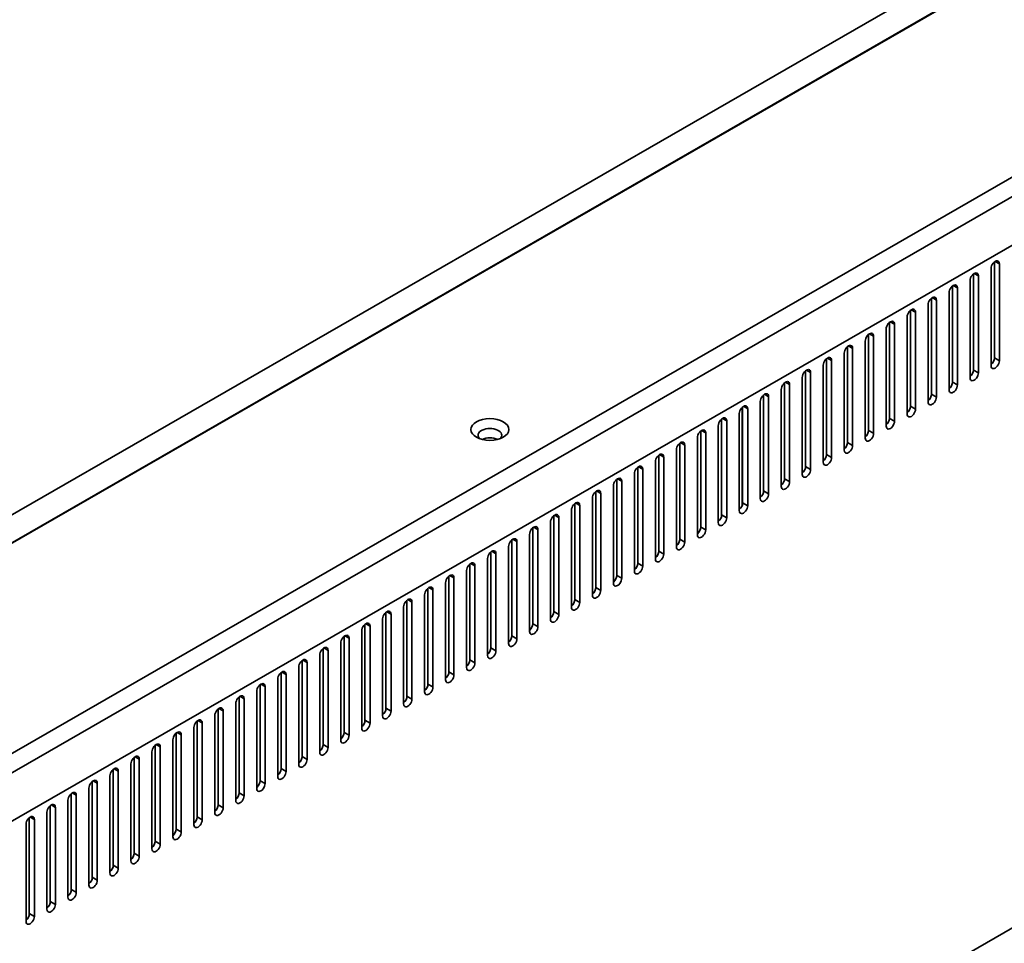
# Model space of a CAD drawing. Header units: millimetres. Extents: x 0 to 4200, y 0 to 2970.
# Tile 7 of 22: x 484 to 692, y 825 to 1020. Entities that reach past the tile are written whole.
import ezdxf

# ---------------------------------------------------------------- set-up
doc = ezdxf.new("R2010")
doc.units = ezdxf.units.MM
doc.header["$LTSCALE"] = 10
doc.layers.add('Sichtbare Kanten(ISO)', color=7, linetype='Continuous', lineweight=35)
doc.layers.add('Sichtbare tangentiale Kanten(ISO)', color=7, linetype='Continuous', lineweight=35)

msp = doc.modelspace()

# ---------------------------------------------------------------- linework, layer by layer
at = {"layer": 'Sichtbare Kanten(ISO)'}
for p, q in [((1101.58, 1272.29), (242.16, 777.39)), ((298.43, 745.27), (1136.64, 1227.95)), ((537.4, 739.03), (989.88, 999.6)), ((689.43, 948.83), (689.43, 969.05)), ((690.49, 968.66), (690.49, 948.22)), ((688.72, 947.2), (688.72, 967.64)), ((684.3, 944.66), (684.3, 965.09)), ((685.01, 946.28), (685.01, 966.5)), ((686.07, 966.11), (686.07, 945.67)), ((679.88, 942.11), (679.88, 962.55)), ((680.59, 943.74), (680.59, 963.96)), ((681.65, 963.57), (681.65, 943.13)), ((676.17, 941.19), (676.17, 961.41)), ((677.23, 961.02), (677.23, 940.58)), ((671.75, 938.65), (671.75, 958.87)), ((672.81, 958.48), (672.81, 938.04)), ((675.46, 939.57), (675.46, 960)), ((667.33, 936.1), (667.33, 956.32)), ((671.04, 937.02), (671.04, 957.46)), ((666.62, 934.48), (666.62, 954.91)), ((668.39, 955.93), (668.39, 935.49)), ((662.2, 931.93), (662.2, 952.37)), ((662.91, 933.56), (662.91, 953.78)), ((663.97, 953.39), (663.97, 932.95)), ((658.49, 931.01), (658.49, 951.23)), ((659.55, 950.84), (659.55, 930.4)), ((654.07, 928.47), (654.07, 948.69)), ((655.13, 948.3), (655.13, 927.86)), ((657.78, 929.39), (657.78, 949.82)), ((649.65, 925.92), (649.65, 946.14)), ((653.36, 926.84), (653.36, 947.28)), ((648.94, 924.3), (648.94, 944.73)), ((650.71, 945.75), (650.71, 925.31)), ((644.52, 921.75), (644.52, 942.19)), ((645.23, 923.38), (645.23, 943.6)), ((646.29, 943.21), (646.29, 922.77)), ((640.11, 919.21), (640.11, 939.64)), ((640.81, 920.83), (640.81, 941.05)), ((641.87, 940.66), (641.87, 920.22)), ((636.29, 938.41), (636.29, 917.74)), ((636.39, 918.29), (636.39, 938.51)), ((637.45, 938.12), (637.45, 917.68)), ((631.97, 915.74), (631.97, 935.96)), ((633.03, 935.57), (633.03, 915.13)), ((635.69, 916.66), (635.69, 937.1)), ((627.55, 913.2), (627.55, 933.42)), ((631.27, 914.12), (631.27, 934.55)), ((626.85, 911.57), (626.85, 932.01)), ((628.62, 933.03), (628.62, 912.59)), ((622.43, 909.03), (622.43, 929.46)), ((623.13, 910.66), (623.13, 930.87)), ((624.2, 930.48), (624.2, 910.04)), ((618.72, 908.11), (618.72, 928.33)), ((619.78, 927.94), (619.78, 907.5)), ((614.3, 905.57), (614.3, 925.78)), ((615.36, 925.39), (615.36, 904.95)), ((618.01, 906.48), (618.01, 926.92)), ((609.88, 903.02), (609.88, 923.24)), ((613.59, 903.94), (613.59, 924.37)), ((609.17, 901.39), (609.17, 921.83)), ((610.94, 922.85), (610.94, 902.41)), ((604.75, 898.85), (604.75, 919.29)), ((605.46, 900.48), (605.46, 920.69)), ((606.52, 920.3), (606.52, 899.86)), ((601.04, 897.93), (601.04, 918.15)), ((602.1, 917.76), (602.1, 897.32)), ((596.62, 895.39), (596.62, 915.6)), ((597.68, 915.21), (597.68, 894.77)), ((600.33, 896.3), (600.33, 916.74)), ((592.2, 892.84), (592.2, 913.06)), ((593.26, 912.67), (593.26, 892.23)), ((595.91, 893.76), (595.91, 914.2)), ((591.49, 891.21), (591.49, 911.65)), ((587.07, 888.67), (587.07, 909.11)), ((587.78, 890.3), (587.78, 910.51)), ((588.84, 910.12), (588.84, 889.68)), ((582.65, 886.12), (582.65, 906.56)), ((583.36, 887.75), (583.36, 907.97)), ((584.42, 907.58), (584.42, 887.14)), ((578.94, 885.21), (578.94, 905.42)), ((580, 905.03), (580, 884.59)), ((574.52, 882.66), (574.52, 902.88)), ((575.58, 902.49), (575.58, 882.05)), ((578.23, 883.58), (578.23, 904.02)), ((570.1, 880.12), (570.1, 900.33)), ((573.81, 881.03), (573.81, 901.47)), ((569.39, 878.49), (569.39, 898.93)), ((571.16, 899.94), (571.16, 879.5)), ((564.98, 875.94), (564.98, 896.38)), ((565.68, 877.57), (565.68, 897.79)), ((566.74, 897.4), (566.74, 876.96)), ((561.26, 875.03), (561.26, 895.24)), ((562.32, 894.85), (562.32, 874.41)), ((556.84, 872.48), (556.84, 892.7)), ((557.9, 892.31), (557.9, 871.87)), ((560.56, 873.4), (560.56, 893.84)), ((552.42, 869.94), (552.42, 890.15)), ((556.14, 870.85), (556.14, 891.29)), ((551.72, 868.31), (551.72, 888.75)), ((553.48, 889.76), (553.48, 869.32)), ((547.3, 865.76), (547.3, 886.2)), ((548, 867.39), (548, 887.61)), ((549.07, 887.22), (549.07, 866.78)), ((542.88, 863.22), (542.88, 883.66)), ((543.59, 864.85), (543.59, 885.06)), ((544.65, 884.67), (544.65, 864.23)), ((539.17, 862.3), (539.17, 882.52)), ((540.23, 882.13), (540.23, 861.69)), ((534.75, 859.76), (534.75, 879.97)), ((535.81, 879.58), (535.81, 859.14)), ((538.46, 860.67), (538.46, 881.11)), ((530.33, 857.21), (530.33, 877.43)), ((534.04, 858.13), (534.04, 878.57)), ((529.62, 855.58), (529.62, 876.02)), ((531.39, 877.04), (531.39, 856.6)), ((525.2, 853.04), (525.2, 873.48)), ((525.91, 854.67), (525.91, 874.88)), ((526.97, 874.49), (526.97, 854.05)), ((521.49, 852.12), (521.49, 872.34)), ((522.55, 871.95), (522.55, 851.51)), ((517.07, 849.58), (517.07, 869.79)), ((518.13, 869.4), (518.13, 848.96)), ((520.78, 850.49), (520.78, 870.93)), ((512.65, 847.03), (512.65, 867.25)), ((516.36, 847.95), (516.36, 868.39)), ((511.94, 845.4), (511.94, 865.84)), ((513.71, 866.86), (513.71, 846.42)), ((507.52, 842.86), (507.52, 863.3)), ((508.23, 844.49), (508.23, 864.7)), ((509.29, 864.31), (509.29, 843.87)), ((503.81, 841.94), (503.81, 862.16)), ((504.87, 861.77), (504.87, 841.33)), ((499.39, 839.4), (499.39, 859.61)), ((500.45, 859.22), (500.45, 838.78)), ((503.1, 840.31), (503.1, 860.75)), ((494.97, 836.85), (494.97, 857.07)), ((496.03, 856.68), (496.03, 836.24)), ((498.68, 837.77), (498.68, 858.21)), ((494.26, 835.22), (494.26, 855.66)), ((489.85, 832.68), (489.85, 853.12)), ((490.55, 834.31), (490.55, 854.52)), ((491.61, 854.13), (491.61, 833.7)), ((485.43, 830.13), (485.43, 850.57)), ((486.13, 831.76), (486.13, 851.98)), ((487.19, 851.59), (487.19, 831.15))]:
    msp.add_line(p, q, dxfattribs=at)
for centre, major_axis, ratio, start_param, end_param in [((689.6, 968.15), (0.62, 1.08), 0.578093, 5.495853, 8.637446), ((685.18, 965.6), (0.62, 1.08), 0.578093, 5.495853, 8.637446), ((680.76, 963.06), (0.62, 1.08), 0.578093, 5.495853, 8.637446), ((676.34, 960.51), (0.62, 1.08), 0.578093, 5.495853, 8.637446), ((671.93, 957.97), (0.62, 1.08), 0.578093, 5.495853, 8.637446), ((667.51, 955.42), (0.62, 1.08), 0.578093, 5.495853, 8.637446), ((663.09, 952.88), (0.62, 1.08), 0.578093, 5.495853, 8.637446), ((658.67, 950.33), (0.62, 1.08), 0.578093, 5.495853, 8.637446), ((654.25, 947.79), (0.62, 1.08), 0.578093, 5.495853, 8.637446), ((688.54, 948.32), (0.62, 1.08), 0.578093, 4.126415, 5.495853), ((689.6, 947.71), (-0.62, -1.08), 0.578093, 5.495853, 8.637446), ((649.83, 945.24), (0.62, 1.08), 0.578093, 5.495853, 8.637446), ((684.12, 945.78), (0.62, 1.08), 0.578093, 4.126415, 5.495853), ((645.41, 942.7), (0.62, 1.08), 0.578093, 5.495853, 8.637446), ((679.7, 943.23), (0.62, 1.08), 0.578093, 4.126415, 5.495853), ((685.18, 945.16), (-0.62, -1.08), 0.578093, 5.495853, 8.637446), ((680.76, 942.62), (-0.62, -1.08), 0.578093, 5.495853, 8.637446), ((640.99, 940.15), (0.62, 1.08), 0.578093, 5.495853, 8.637446), ((675.28, 940.69), (0.62, 1.08), 0.578093, 4.126415, 5.495853), ((676.34, 940.07), (-0.62, -1.08), 0.578093, 5.495853, 8.637446), ((636.57, 937.61), (0.62, 1.08), 0.578093, 5.495853, 8.637446), ((670.86, 938.14), (0.62, 1.08), 0.578093, 4.126415, 5.495853), ((671.93, 937.53), (-0.62, -1.08), 0.578093, 5.495853, 8.637446), ((632.15, 935.06), (0.62, 1.08), 0.578093, 5.495853, 8.637446), ((666.45, 935.6), (0.62, 1.08), 0.578093, 4.126415, 5.495853), ((667.51, 934.98), (-0.62, -1.08), 0.578093, 5.495853, 8.637446), ((583.15, 932.52), (2.5, 0), 0.575862, 5.771345, 9.936618), ((627.73, 932.52), (0.62, 1.08), 0.578093, 5.495853, 8.637446), ((662.03, 933.05), (0.62, 1.08), 0.578093, 4.126415, 5.495853), ((583.15, 930.55), (-2.5, 0), 0.575862, 3.99751, 5.427268), ((663.09, 932.44), (-0.62, -1.08), 0.578093, 5.495853, 8.637446), ((623.31, 929.97), (0.62, 1.08), 0.578093, 5.495853, 8.637446), ((657.61, 930.51), (0.62, 1.08), 0.578093, 4.126415, 5.495853), ((658.67, 929.9), (-0.62, -1.08), 0.578093, 5.495853, 8.637446), ((618.89, 927.43), (0.62, 1.08), 0.578093, 5.495853, 8.637446), ((653.19, 927.96), (0.62, 1.08), 0.578093, 4.126415, 5.495853), ((654.25, 927.35), (-0.62, -1.08), 0.578093, 5.495853, 8.637446), ((614.47, 924.88), (0.62, 1.08), 0.578093, 5.495853, 8.637446), ((648.77, 925.42), (0.62, 1.08), 0.578093, 4.126415, 5.495853), ((649.83, 924.81), (-0.62, -1.08), 0.578093, 5.495853, 8.637446), ((610.05, 922.34), (0.62, 1.08), 0.578093, 5.495853, 8.637446), ((644.35, 922.87), (0.62, 1.08), 0.578093, 4.126415, 5.495853), ((605.63, 919.79), (0.62, 1.08), 0.578093, 5.495853, 8.637446), ((645.41, 922.26), (-0.62, -1.08), 0.578093, 5.495853, 8.637446), ((639.93, 920.33), (0.62, 1.08), 0.578093, 4.126415, 5.495853), ((640.99, 919.72), (-0.62, -1.08), 0.578093, 5.495853, 8.637446), ((601.21, 917.25), (0.62, 1.08), 0.578093, 5.495853, 8.637446), ((635.51, 917.78), (0.62, 1.08), 0.578093, 4.126415, 5.495853), ((636.57, 917.17), (-0.62, -1.08), 0.578093, 5.495853, 8.637446), ((596.8, 914.7), (0.62, 1.08), 0.578093, 5.495853, 8.637446), ((631.09, 915.24), (0.62, 1.08), 0.578093, 4.126415, 5.495853), ((632.15, 914.63), (-0.62, -1.08), 0.578093, 5.495853, 8.637446), ((592.38, 912.16), (0.62, 1.08), 0.578093, 5.495853, 8.637446), ((626.67, 912.69), (0.62, 1.08), 0.578093, 4.126415, 5.495853), ((587.96, 909.61), (0.62, 1.08), 0.578093, 5.495853, 8.637446), ((622.25, 910.15), (0.62, 1.08), 0.578093, 4.126415, 5.495853), ((627.73, 912.08), (-0.62, -1.08), 0.578093, 5.495853, 8.637446), ((623.31, 909.54), (-0.62, -1.08), 0.578093, 5.495853, 8.637446), ((583.54, 907.07), (0.62, 1.08), 0.578093, 5.495853, 8.637446), ((617.83, 907.6), (0.62, 1.08), 0.578093, 4.126415, 5.495853), ((618.89, 906.99), (-0.62, -1.08), 0.578093, 5.495853, 8.637446), ((579.12, 904.52), (0.62, 1.08), 0.578093, 5.495853, 8.637446), ((613.41, 905.06), (0.62, 1.08), 0.578093, 4.126415, 5.495853), ((614.47, 904.45), (-0.62, -1.08), 0.578093, 5.495853, 8.637446), ((574.7, 901.98), (0.62, 1.08), 0.578093, 5.495853, 8.637446), ((608.99, 902.51), (0.62, 1.08), 0.578093, 4.126415, 5.495853), ((610.05, 901.9), (-0.62, -1.08), 0.578093, 5.495853, 8.637446), ((570.28, 899.43), (0.62, 1.08), 0.578093, 5.495853, 8.637446), ((604.57, 899.97), (0.62, 1.08), 0.578093, 4.126415, 5.495853), ((565.86, 896.89), (0.62, 1.08), 0.578093, 5.495853, 8.637446), ((605.63, 899.36), (-0.62, -1.08), 0.578093, 5.495853, 8.637446), ((600.15, 897.42), (0.62, 1.08), 0.578093, 4.126415, 5.495853), ((601.21, 896.81), (-0.62, -1.08), 0.578093, 5.495853, 8.637446), ((561.44, 894.34), (0.62, 1.08), 0.578093, 5.495853, 8.637446), ((595.73, 894.88), (0.62, 1.08), 0.578093, 4.126415, 5.495853), ((596.8, 894.27), (-0.62, -1.08), 0.578093, 5.495853, 8.637446), ((557.02, 891.8), (0.62, 1.08), 0.578093, 5.495853, 8.637446), ((591.32, 892.33), (0.62, 1.08), 0.578093, 4.126415, 5.495853), ((592.38, 891.72), (-0.62, -1.08), 0.578093, 5.495853, 8.637446), ((552.6, 889.25), (0.62, 1.08), 0.578093, 5.495853, 8.637446), ((586.9, 889.79), (0.62, 1.08), 0.578093, 4.126415, 5.495853), ((548.18, 886.71), (0.62, 1.08), 0.578093, 5.495853, 8.637446), ((582.48, 887.24), (0.62, 1.08), 0.578093, 4.126415, 5.495853), ((587.96, 889.18), (-0.62, -1.08), 0.578093, 5.495853, 8.637446), ((583.54, 886.63), (-0.62, -1.08), 0.578093, 5.495853, 8.637446), ((543.76, 884.16), (0.62, 1.08), 0.578093, 5.495853, 8.637446), ((578.06, 884.7), (0.62, 1.08), 0.578093, 4.126415, 5.495853), ((579.12, 884.09), (-0.62, -1.08), 0.578093, 5.495853, 8.637446), ((539.34, 881.62), (0.62, 1.08), 0.578093, 5.495853, 8.637446), ((573.64, 882.15), (0.62, 1.08), 0.578093, 4.126415, 5.495853), ((574.7, 881.54), (-0.62, -1.08), 0.578093, 5.495853, 8.637446), ((534.92, 879.07), (0.62, 1.08), 0.578093, 5.495853, 8.637446), ((569.22, 879.61), (0.62, 1.08), 0.578093, 4.126415, 5.495853), ((570.28, 879), (-0.62, -1.08), 0.578093, 5.495853, 8.637446), ((530.5, 876.53), (0.62, 1.08), 0.578093, 5.495853, 8.637446), ((564.8, 877.06), (0.62, 1.08), 0.578093, 4.126415, 5.495853), ((526.08, 873.98), (0.62, 1.08), 0.578093, 5.495853, 8.637446), ((565.86, 876.45), (-0.62, -1.08), 0.578093, 5.495853, 8.637446), ((560.38, 874.52), (0.62, 1.08), 0.578093, 4.126415, 5.495853), ((561.44, 873.91), (-0.62, -1.08), 0.578093, 5.495853, 8.637446), ((521.67, 871.44), (0.62, 1.08), 0.578093, 5.495853, 8.637446), ((555.96, 871.97), (0.62, 1.08), 0.578093, 4.126415, 5.495853), ((557.02, 871.36), (-0.62, -1.08), 0.578093, 5.495853, 8.637446), ((517.25, 868.89), (0.62, 1.08), 0.578093, 5.495853, 8.637446), ((551.54, 869.43), (0.62, 1.08), 0.578093, 4.126415, 5.495853), ((552.6, 868.82), (-0.62, -1.08), 0.578093, 5.495853, 8.637446), ((512.83, 866.35), (0.62, 1.08), 0.578093, 5.495853, 8.637446), ((547.12, 866.88), (0.62, 1.08), 0.578093, 4.126415, 5.495853), ((508.41, 863.8), (0.62, 1.08), 0.578093, 5.495853, 8.637446), ((548.18, 866.27), (-0.62, -1.08), 0.578093, 5.495853, 8.637446), ((542.7, 864.34), (0.62, 1.08), 0.578093, 4.126415, 5.495853), ((543.76, 863.73), (-0.62, -1.08), 0.578093, 5.495853, 8.637446), ((503.99, 861.26), (0.62, 1.08), 0.578093, 5.495853, 8.637446), ((538.28, 861.79), (0.62, 1.08), 0.578093, 4.126415, 5.495853), ((539.34, 861.18), (-0.62, -1.08), 0.578093, 5.495853, 8.637446), ((499.57, 858.71), (0.62, 1.08), 0.578093, 5.495853, 8.637446), ((533.86, 859.25), (0.62, 1.08), 0.578093, 4.126415, 5.495853), ((534.92, 858.64), (-0.62, -1.08), 0.578093, 5.495853, 8.637446), ((495.15, 856.17), (0.62, 1.08), 0.578093, 5.495853, 8.637446), ((529.44, 856.7), (0.62, 1.08), 0.578093, 4.126415, 5.495853), ((490.73, 853.62), (0.62, 1.08), 0.578093, 5.495853, 8.637446), ((525.02, 854.16), (0.62, 1.08), 0.578093, 4.126415, 5.495853), ((530.5, 856.09), (-0.62, -1.08), 0.578093, 5.495853, 8.637446), ((526.08, 853.55), (-0.62, -1.08), 0.578093, 5.495853, 8.637446), ((486.31, 851.08), (0.62, 1.08), 0.578093, 5.495853, 8.637446), ((520.6, 851.61), (0.62, 1.08), 0.578093, 4.126415, 5.495853), ((521.67, 851), (-0.62, -1.08), 0.578093, 5.495853, 8.637446), ((516.19, 849.07), (0.62, 1.08), 0.578093, 4.126415, 5.495853), ((517.25, 848.46), (-0.62, -1.08), 0.578093, 5.495853, 8.637446), ((511.77, 846.52), (0.62, 1.08), 0.578093, 4.126415, 5.495853), ((512.83, 845.91), (-0.62, -1.08), 0.578093, 5.495853, 8.637446), ((507.35, 843.98), (0.62, 1.08), 0.578093, 4.126415, 5.495853), ((508.41, 843.37), (-0.62, -1.08), 0.578093, 5.495853, 8.637446), ((502.93, 841.43), (0.62, 1.08), 0.578093, 4.126415, 5.495853), ((503.99, 840.82), (-0.62, -1.08), 0.578093, 5.495853, 8.637446), ((498.51, 838.89), (0.62, 1.08), 0.578093, 4.126415, 5.495853), ((499.57, 838.28), (-0.62, -1.08), 0.578093, 5.495853, 8.637446), ((494.09, 836.34), (0.62, 1.08), 0.578093, 4.126415, 5.495853), ((495.15, 835.73), (-0.62, -1.08), 0.578093, 5.495853, 8.637446), ((489.67, 833.8), (0.62, 1.08), 0.578093, 4.126415, 5.495853), ((485.25, 831.25), (0.62, 1.08), 0.578093, 4.126415, 5.495853), ((490.73, 833.19), (-0.62, -1.08), 0.578093, 5.495853, 8.637446), ((486.31, 830.64), (-0.62, -1.08), 0.578093, 5.495853, 8.637446)]:
    msp.add_ellipse(centre, major_axis=major_axis, ratio=ratio, start_param=start_param, end_param=end_param, dxfattribs=at)
msp.add_ellipse((583.15, 933.74), major_axis=(-4, 0), ratio=0.575862, dxfattribs=at)
at = {"layer": 'Sichtbare tangentiale Kanten(ISO)'}
for p, q in [((247.54, 774.62), (1106.96, 1269.52)), ((1107.05, 1269.47), (247.63, 774.57)), ((296.66, 758.55), (1134.87, 1241.24)), ((1136.64, 1238.17), (298.43, 755.48)), ((690.49, 968.66), (689.6, 969.17)), ((686.07, 966.11), (685.18, 966.62)), ((681.65, 963.57), (680.76, 964.08)), ((677.23, 961.02), (676.34, 961.53)), ((672.81, 958.48), (671.92, 958.99)), ((668.39, 955.93), (667.5, 956.44)), ((663.97, 953.39), (663.08, 953.9)), ((659.55, 950.84), (658.66, 951.35)), ((655.13, 948.3), (654.24, 948.81)), ((690.49, 948.22), (689.43, 948.83)), ((650.71, 945.75), (649.82, 946.26)), ((686.07, 945.67), (685.01, 946.28)), ((681.65, 943.13), (680.59, 943.74)), ((646.29, 943.21), (645.41, 943.72)), ((641.87, 940.66), (640.99, 941.17)), ((677.23, 940.58), (676.17, 941.19)), ((637.45, 938.12), (636.57, 938.63)), ((672.81, 938.04), (671.75, 938.65)), ((633.03, 935.57), (632.15, 936.08)), ((668.39, 935.49), (667.33, 936.1)), ((628.62, 933.03), (627.73, 933.54)), ((663.97, 932.95), (662.91, 933.56)), ((624.2, 930.48), (623.31, 930.99)), ((659.55, 930.4), (658.49, 931.01)), ((619.78, 927.94), (618.89, 928.45)), ((655.13, 927.86), (654.07, 928.47)), ((615.36, 925.39), (614.47, 925.9)), ((650.71, 925.31), (649.65, 925.92)), ((610.94, 922.85), (610.05, 923.36)), ((646.29, 922.77), (645.23, 923.38)), ((606.52, 920.3), (605.63, 920.81)), ((641.87, 920.22), (640.81, 920.83)), ((602.1, 917.76), (601.21, 918.27)), ((637.45, 917.68), (636.39, 918.29)), ((597.68, 915.21), (596.79, 915.72)), ((633.03, 915.13), (631.97, 915.74)), ((593.26, 912.67), (592.37, 913.18)), ((628.62, 912.59), (627.55, 913.2)), ((588.84, 910.12), (587.95, 910.63)), ((624.2, 910.04), (623.13, 910.66)), ((584.42, 907.58), (583.53, 908.09)), ((619.78, 907.5), (618.72, 908.11)), ((580, 905.03), (579.11, 905.54)), ((615.36, 904.95), (614.3, 905.57)), ((575.58, 902.49), (574.69, 903)), ((610.94, 902.41), (609.88, 903.02)), ((571.16, 899.94), (570.28, 900.45)), ((606.52, 899.86), (605.46, 900.48)), ((566.74, 897.4), (565.86, 897.91)), ((602.1, 897.32), (601.04, 897.93)), ((562.32, 894.85), (561.44, 895.36)), ((597.68, 894.77), (596.62, 895.39)), ((557.9, 892.31), (557.02, 892.82)), ((593.26, 892.23), (592.2, 892.84)), ((553.48, 889.76), (552.6, 890.27)), ((588.84, 889.68), (587.78, 890.3)), ((549.07, 887.22), (548.18, 887.73)), ((584.42, 887.14), (583.36, 887.75)), ((544.65, 884.67), (543.76, 885.18)), ((580, 884.59), (578.94, 885.21)), ((540.23, 882.13), (539.34, 882.64)), ((575.58, 882.05), (574.52, 882.66)), ((535.81, 879.58), (534.92, 880.09)), ((571.16, 879.5), (570.1, 880.12)), ((531.39, 877.04), (530.5, 877.55)), ((566.74, 876.96), (565.68, 877.57)), ((526.97, 874.49), (526.08, 875)), ((562.32, 874.41), (561.26, 875.03)), ((522.55, 871.95), (521.66, 872.46)), ((557.9, 871.87), (556.84, 872.48)), ((518.13, 869.4), (517.24, 869.91)), ((553.48, 869.32), (552.42, 869.94)), ((513.71, 866.86), (512.82, 867.37)), ((549.07, 866.78), (548, 867.39)), ((509.29, 864.31), (508.4, 864.82)), ((544.65, 864.23), (543.59, 864.85)), ((504.87, 861.77), (503.98, 862.28)), ((540.23, 861.69), (539.17, 862.3)), ((500.45, 859.22), (499.56, 859.73)), ((535.81, 859.14), (534.75, 859.76)), ((496.03, 856.68), (495.15, 857.19)), ((531.39, 856.6), (530.33, 857.21)), ((491.61, 854.13), (490.73, 854.64)), ((526.97, 854.05), (525.91, 854.67)), ((487.19, 851.59), (486.31, 852.1)), ((522.55, 851.51), (521.49, 852.12)), ((518.13, 848.96), (517.07, 849.58)), ((513.71, 846.42), (512.65, 847.03)), ((509.29, 843.87), (508.23, 844.49)), ((504.87, 841.33), (503.81, 841.94)), ((500.45, 838.78), (499.39, 839.4)), ((496.03, 836.24), (494.97, 836.85)), ((491.61, 833.7), (490.55, 834.31)), ((487.19, 831.15), (486.13, 831.76))]:
    msp.add_line(p, q, dxfattribs=at)

doc.saveas('drawing.dxf')
